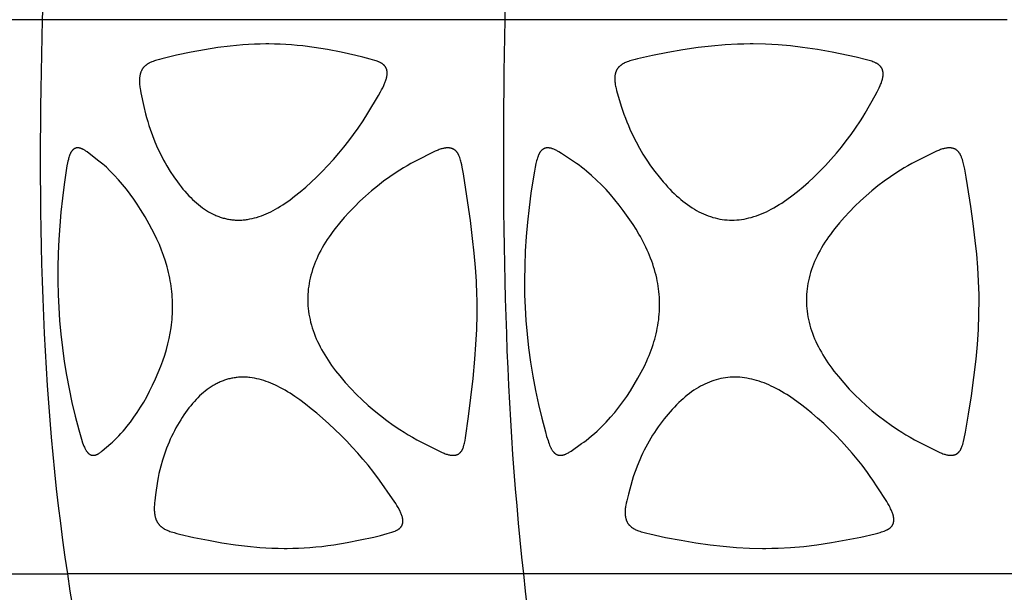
# Model space of a CAD drawing. Header units: millimetres. Extents: x 1250 to 1725, y 0 to 1655.
# Tile 145 of 256: x 1352 to 1427, y 1191 to 1235. Entities that reach past the tile are written whole.
import ezdxf

# ---------------------------------------------------------------- set-up
doc = ezdxf.new("R2010")
doc.units = ezdxf.units.MM
doc.header["$MEASUREMENT"] = 0
doc.layers.add('Crea2D$visibili$tangenti', color=7, linetype='Continuous', true_color=0x000000)

msp = doc.modelspace()

# ---------------------------------------------------------------- linework, layer by layer
at = {"layer": 'Crea2D$visibili$tangenti'}
for p, q in [((1354.032, 1234.666), (1322.937, 1234.666)), ((1389.185, 1234.666), (1354.032, 1234.666)), ((1427.329, 1234.666), (1389.185, 1234.666)), ((1325.304, 1192.518), (1355.952, 1192.518)), ((1390.6, 1192.518), (1355.952, 1192.518)), ((1428.195, 1192.518), (1390.6, 1192.518))]:
    msp.add_line(p, q, dxfattribs=at)
for points in [[(1368.923, 1219.42), (1369.01, 1219.421), (1369.097, 1219.425), (1369.185, 1219.43), (1369.272, 1219.436), (1369.358, 1219.444), (1369.445, 1219.454), (1369.532, 1219.466), (1369.618, 1219.478), (1369.79, 1219.509), (1369.961, 1219.544), (1370.13, 1219.586), (1370.299, 1219.633), (1370.485, 1219.691), (1370.669, 1219.755), (1370.851, 1219.825), (1371.03, 1219.9), (1371.208, 1219.98), (1371.384, 1220.065), (1371.557, 1220.154), (1371.729, 1220.247), (1371.92, 1220.357), (1372.109, 1220.472), (1372.295, 1220.59), (1372.478, 1220.713), (1372.66, 1220.838), (1372.838, 1220.968), (1373.19, 1221.235), (1373.618, 1221.582), (1374.036, 1221.942), (1374.444, 1222.313), (1374.843, 1222.693), (1375.285, 1223.132), (1375.717, 1223.58), (1376.138, 1224.039), (1376.547, 1224.508), (1376.932, 1224.971), (1377.305, 1225.444), (1377.667, 1225.925), (1378.017, 1226.414), (1378.399, 1226.977), (1378.764, 1227.551), (1379.56, 1228.907), (1379.716, 1229.179), (1379.8, 1229.334), (1379.88, 1229.49), (1379.956, 1229.648), (1379.992, 1229.729), (1380.027, 1229.809), (1380.053, 1229.873), (1380.077, 1229.937), (1380.101, 1230.002), (1380.123, 1230.067), (1380.143, 1230.132), (1380.161, 1230.198), (1380.178, 1230.265), (1380.185, 1230.298), (1380.192, 1230.332), (1380.201, 1230.392), (1380.21, 1230.453), (1380.213, 1230.484), (1380.215, 1230.515), (1380.217, 1230.546), (1380.219, 1230.576), (1380.219, 1230.607), (1380.219, 1230.638), (1380.218, 1230.669), (1380.216, 1230.7), (1380.213, 1230.73), (1380.211, 1230.745), (1380.208, 1230.761), (1380.206, 1230.776), (1380.203, 1230.791), (1380.2, 1230.806), (1380.197, 1230.821), (1380.191, 1230.846), (1380.183, 1230.871), (1380.175, 1230.895), (1380.167, 1230.92), (1380.157, 1230.944), (1380.147, 1230.968), (1380.136, 1230.991), (1380.124, 1231.014), (1380.111, 1231.037), (1380.098, 1231.059), (1380.084, 1231.081), (1380.069, 1231.103), (1380.054, 1231.123), (1380.038, 1231.144), (1380.021, 1231.163), (1380.004, 1231.183), (1379.995, 1231.193), (1379.985, 1231.203), (1379.965, 1231.222), (1379.944, 1231.24), (1379.923, 1231.258), (1379.901, 1231.276), (1379.879, 1231.292), (1379.856, 1231.308), (1379.833, 1231.324), (1379.81, 1231.339), (1379.786, 1231.353), (1379.761, 1231.367), (1379.737, 1231.381), (1379.687, 1231.407), (1379.636, 1231.432), (1379.594, 1231.451), (1379.551, 1231.47), (1379.465, 1231.504), (1379.378, 1231.537), (1379.29, 1231.566), (1379.113, 1231.621), (1378.934, 1231.671), (1378.383, 1231.815), (1377.828, 1231.948), (1376.713, 1232.191), (1375.693, 1232.39), (1374.667, 1232.559), (1373.811, 1232.67), (1373.382, 1232.714), (1372.951, 1232.751), (1372.521, 1232.78), (1372.09, 1232.802), (1371.658, 1232.815), (1371.227, 1232.821), (1371.118, 1232.821), (1371.01, 1232.821), (1370.569, 1232.816), (1370.129, 1232.802), (1369.689, 1232.78), (1369.25, 1232.75), (1368.298, 1232.662), (1367.35, 1232.541), (1366.336, 1232.379), (1365.327, 1232.191), (1364.215, 1231.959), (1363.11, 1231.695), (1362.915, 1231.643), (1362.722, 1231.588), (1362.626, 1231.558), (1362.53, 1231.527), (1362.436, 1231.493), (1362.342, 1231.456), (1362.279, 1231.43), (1362.218, 1231.402), (1362.157, 1231.373), (1362.127, 1231.357), (1362.097, 1231.342), (1362.068, 1231.325), (1362.039, 1231.308), (1362.01, 1231.291), (1361.982, 1231.272), (1361.954, 1231.253), (1361.927, 1231.234), (1361.9, 1231.214), (1361.874, 1231.193), (1361.851, 1231.174), (1361.828, 1231.154), (1361.806, 1231.133), (1361.785, 1231.112), (1361.763, 1231.091), (1361.743, 1231.069), (1361.723, 1231.046), (1361.703, 1231.023), (1361.684, 1231), (1361.666, 1230.976), (1361.648, 1230.951), (1361.631, 1230.926), (1361.615, 1230.901), (1361.599, 1230.875), (1361.584, 1230.849), (1361.57, 1230.823), (1361.555, 1230.794), (1361.541, 1230.765), (1361.528, 1230.736), (1361.515, 1230.706), (1361.504, 1230.676), (1361.493, 1230.646), (1361.483, 1230.615), (1361.473, 1230.584), (1361.464, 1230.553), (1361.456, 1230.522), (1361.448, 1230.491), (1361.441, 1230.459), (1361.435, 1230.427), (1361.429, 1230.396), (1361.418, 1230.332), (1361.411, 1230.265), (1361.405, 1230.198), (1361.4, 1230.131), (1361.398, 1230.064), (1361.397, 1229.996), (1361.398, 1229.929), (1361.401, 1229.862), (1361.405, 1229.794), (1361.412, 1229.706), (1361.421, 1229.619), (1361.432, 1229.531), (1361.445, 1229.444), (1361.474, 1229.27), (1361.507, 1229.096), (1361.733, 1228.056), (1361.86, 1227.517), (1361.939, 1227.218), (1362.024, 1226.922), (1362.116, 1226.628), (1362.213, 1226.335), (1362.388, 1225.851), (1362.577, 1225.371), (1362.781, 1224.899), (1362.89, 1224.665), (1363.002, 1224.434), (1363.116, 1224.21), (1363.234, 1223.988), (1363.355, 1223.769), (1363.481, 1223.551), (1363.743, 1223.123), (1364.02, 1222.703), (1364.284, 1222.33), (1364.421, 1222.146), (1364.561, 1221.966), (1364.705, 1221.788), (1364.853, 1221.613), (1365.004, 1221.442), (1365.16, 1221.274), (1365.297, 1221.132), (1365.437, 1220.994), (1365.581, 1220.859), (1365.728, 1220.728), (1365.879, 1220.601), (1366.033, 1220.479), (1366.191, 1220.361), (1366.352, 1220.249), (1366.5, 1220.153), (1366.65, 1220.063), (1366.803, 1219.977), (1366.959, 1219.896), (1367.038, 1219.858), (1367.118, 1219.821), (1367.198, 1219.786), (1367.279, 1219.752), (1367.36, 1219.719), (1367.442, 1219.689), (1367.525, 1219.659), (1367.608, 1219.632), (1367.688, 1219.607), (1367.768, 1219.584), (1367.849, 1219.562), (1367.93, 1219.542), (1368.011, 1219.523), (1368.093, 1219.506), (1368.175, 1219.49), (1368.258, 1219.476), (1368.34, 1219.464), (1368.423, 1219.453), (1368.506, 1219.443), (1368.589, 1219.435), (1368.673, 1219.429), (1368.756, 1219.424), (1368.839, 1219.421)], [(1406.409, 1219.42), (1406.503, 1219.421), (1406.596, 1219.425), (1406.784, 1219.436), (1406.97, 1219.454), (1407.156, 1219.478), (1407.342, 1219.508), (1407.526, 1219.544), (1407.709, 1219.585), (1407.89, 1219.633), (1408.087, 1219.69), (1408.282, 1219.754), (1408.474, 1219.823), (1408.665, 1219.898), (1408.854, 1219.978), (1409.04, 1220.064), (1409.225, 1220.153), (1409.407, 1220.247), (1409.612, 1220.36), (1409.815, 1220.477), (1410.014, 1220.599), (1410.211, 1220.725), (1410.406, 1220.855), (1410.597, 1220.989), (1410.974, 1221.266), (1411.404, 1221.605), (1411.822, 1221.957), (1412.231, 1222.32), (1412.631, 1222.693), (1413.079, 1223.13), (1413.516, 1223.578), (1413.941, 1224.037), (1414.353, 1224.508), (1414.737, 1224.97), (1415.107, 1225.442), (1415.465, 1225.924), (1415.811, 1226.414), (1416.185, 1226.976), (1416.365, 1227.262), (1416.54, 1227.551), (1417.306, 1228.907), (1417.455, 1229.179), (1417.535, 1229.334), (1417.611, 1229.49), (1417.683, 1229.648), (1417.716, 1229.728), (1417.748, 1229.809), (1417.772, 1229.873), (1417.794, 1229.937), (1417.815, 1230.002), (1417.834, 1230.067), (1417.852, 1230.132), (1417.867, 1230.198), (1417.874, 1230.232), (1417.88, 1230.265), (1417.886, 1230.298), (1417.891, 1230.332), (1417.898, 1230.393), (1417.901, 1230.423), (1417.903, 1230.454), (1417.904, 1230.485), (1417.905, 1230.516), (1417.905, 1230.547), (1417.905, 1230.578), (1417.903, 1230.609), (1417.901, 1230.64), (1417.898, 1230.671), (1417.893, 1230.701), (1417.888, 1230.732), (1417.885, 1230.747), (1417.882, 1230.762), (1417.878, 1230.777), (1417.874, 1230.792), (1417.87, 1230.807), (1417.866, 1230.821), (1417.862, 1230.834), (1417.857, 1230.847), (1417.848, 1230.872), (1417.838, 1230.897), (1417.827, 1230.922), (1417.815, 1230.946), (1417.802, 1230.97), (1417.789, 1230.993), (1417.774, 1231.017), (1417.759, 1231.039), (1417.744, 1231.061), (1417.727, 1231.083), (1417.71, 1231.104), (1417.693, 1231.124), (1417.675, 1231.144), (1417.656, 1231.164), (1417.637, 1231.183), (1417.614, 1231.203), (1417.592, 1231.222), (1417.568, 1231.241), (1417.544, 1231.259), (1417.52, 1231.276), (1417.495, 1231.293), (1417.47, 1231.309), (1417.444, 1231.325), (1417.418, 1231.34), (1417.391, 1231.354), (1417.364, 1231.368), (1417.337, 1231.382), (1417.282, 1231.407), (1417.227, 1231.432), (1417.133, 1231.47), (1417.039, 1231.504), (1416.943, 1231.537), (1416.847, 1231.566), (1416.653, 1231.621), (1415.855, 1231.815), (1415.249, 1231.949), (1414.031, 1232.191), (1412.913, 1232.39), (1411.79, 1232.559), (1410.856, 1232.67), (1409.919, 1232.751), (1408.98, 1232.802), (1408.039, 1232.821), (1407.922, 1232.821), (1407.804, 1232.821), (1407.327, 1232.816), (1406.851, 1232.802), (1405.899, 1232.75), (1404.874, 1232.661), (1403.852, 1232.541), (1402.694, 1232.368), (1401.541, 1232.166), (1400.394, 1231.941), (1399.254, 1231.687), (1399.053, 1231.637), (1398.853, 1231.584), (1398.754, 1231.555), (1398.656, 1231.524), (1398.558, 1231.491), (1398.46, 1231.456), (1398.394, 1231.43), (1398.329, 1231.403), (1398.265, 1231.374), (1398.233, 1231.359), (1398.201, 1231.343), (1398.17, 1231.326), (1398.139, 1231.309), (1398.109, 1231.292), (1398.079, 1231.273), (1398.049, 1231.254), (1398.02, 1231.235), (1397.992, 1231.214), (1397.964, 1231.193), (1397.94, 1231.174), (1397.917, 1231.154), (1397.894, 1231.134), (1397.872, 1231.113), (1397.851, 1231.092), (1397.829, 1231.07), (1397.809, 1231.047), (1397.789, 1231.024), (1397.77, 1231.001), (1397.751, 1230.977), (1397.733, 1230.952), (1397.716, 1230.927), (1397.699, 1230.902), (1397.683, 1230.876), (1397.668, 1230.85), (1397.654, 1230.823), (1397.64, 1230.794), (1397.626, 1230.765), (1397.614, 1230.736), (1397.602, 1230.706), (1397.591, 1230.676), (1397.581, 1230.646), (1397.572, 1230.615), (1397.564, 1230.584), (1397.556, 1230.553), (1397.549, 1230.522), (1397.543, 1230.49), (1397.537, 1230.459), (1397.532, 1230.427), (1397.528, 1230.395), (1397.524, 1230.364), (1397.521, 1230.332), (1397.517, 1230.265), (1397.515, 1230.198), (1397.515, 1230.13), (1397.517, 1230.063), (1397.521, 1229.995), (1397.526, 1229.928), (1397.534, 1229.861), (1397.542, 1229.794), (1397.557, 1229.705), (1397.573, 1229.617), (1397.591, 1229.53), (1397.611, 1229.442), (1397.656, 1229.269), (1397.704, 1229.096), (1398.038, 1228.011), (1398.216, 1227.472), (1398.32, 1227.184), (1398.43, 1226.899), (1398.547, 1226.616), (1398.668, 1226.335), (1398.893, 1225.849), (1399.133, 1225.369), (1399.388, 1224.898), (1399.659, 1224.436), (1399.943, 1223.989), (1400.242, 1223.551), (1400.555, 1223.124), (1400.883, 1222.706), (1401.197, 1222.33), (1401.358, 1222.146), (1401.523, 1221.965), (1401.69, 1221.787), (1401.862, 1221.612), (1402.037, 1221.441), (1402.215, 1221.274), (1402.374, 1221.132), (1402.535, 1220.994), (1402.699, 1220.859), (1402.866, 1220.728), (1403.037, 1220.601), (1403.211, 1220.479), (1403.388, 1220.362), (1403.569, 1220.251), (1403.735, 1220.155), (1403.903, 1220.064), (1404.074, 1219.978), (1404.248, 1219.898), (1404.423, 1219.823), (1404.602, 1219.753), (1404.782, 1219.69), (1404.873, 1219.661), (1404.965, 1219.633), (1405.141, 1219.585), (1405.319, 1219.543), (1405.499, 1219.507), (1405.68, 1219.477), (1405.861, 1219.453), (1406.043, 1219.436), (1406.226, 1219.425), (1406.317, 1219.421)], [(1363.907, 1213.363), (1363.895, 1213.57), (1363.88, 1213.778), (1363.86, 1213.985), (1363.837, 1214.191), (1363.809, 1214.398), (1363.778, 1214.604), (1363.744, 1214.809), (1363.705, 1215.013), (1363.66, 1215.231), (1363.61, 1215.447), (1363.556, 1215.663), (1363.499, 1215.878), (1363.372, 1216.304), (1363.231, 1216.726), (1363.077, 1217.144), (1362.91, 1217.557), (1362.73, 1217.965), (1362.537, 1218.367), (1362.344, 1218.738), (1362.144, 1219.105), (1361.82, 1219.676), (1361.482, 1220.239), (1361.228, 1220.634), (1360.964, 1221.023), (1360.69, 1221.404), (1360.406, 1221.778), (1360.11, 1222.143), (1359.804, 1222.499), (1359.486, 1222.845), (1359.157, 1223.18), (1358.886, 1223.439), (1358.746, 1223.565), (1358.604, 1223.688), (1358.319, 1223.919), (1357.573, 1224.499), (1357.42, 1224.613), (1357.328, 1224.677), (1357.282, 1224.708), (1357.234, 1224.737), (1357.186, 1224.765), (1357.138, 1224.792), (1357.113, 1224.805), (1357.088, 1224.817), (1357.063, 1224.829), (1357.037, 1224.84), (1357, 1224.856), (1356.981, 1224.863), (1356.962, 1224.87), (1356.943, 1224.877), (1356.924, 1224.883), (1356.905, 1224.889), (1356.885, 1224.894), (1356.866, 1224.899), (1356.846, 1224.903), (1356.826, 1224.907), (1356.806, 1224.91), (1356.786, 1224.913), (1356.766, 1224.915), (1356.746, 1224.917), (1356.726, 1224.918), (1356.713, 1224.919), (1356.7, 1224.919), (1356.688, 1224.919), (1356.675, 1224.919), (1356.662, 1224.918), (1356.65, 1224.917), (1356.637, 1224.915), (1356.624, 1224.914), (1356.612, 1224.911), (1356.6, 1224.909), (1356.587, 1224.906), (1356.575, 1224.902), (1356.563, 1224.899), (1356.551, 1224.895), (1356.539, 1224.891), (1356.527, 1224.886), (1356.516, 1224.881), (1356.504, 1224.876), (1356.492, 1224.871), (1356.481, 1224.865), (1356.47, 1224.859), (1356.459, 1224.853), (1356.448, 1224.846), (1356.437, 1224.84), (1356.426, 1224.833), (1356.416, 1224.826), (1356.405, 1224.818), (1356.395, 1224.811), (1356.385, 1224.803), (1356.375, 1224.795), (1356.365, 1224.787), (1356.356, 1224.779), (1356.344, 1224.768), (1356.333, 1224.757), (1356.322, 1224.746), (1356.311, 1224.735), (1356.301, 1224.724), (1356.29, 1224.712), (1356.28, 1224.7), (1356.271, 1224.688), (1356.261, 1224.676), (1356.252, 1224.663), (1356.243, 1224.651), (1356.234, 1224.638), (1356.217, 1224.612), (1356.201, 1224.585), (1356.185, 1224.558), (1356.17, 1224.53), (1356.156, 1224.502), (1356.143, 1224.474), (1356.13, 1224.445), (1356.118, 1224.416), (1356.095, 1224.357), (1356.08, 1224.316), (1356.066, 1224.276), (1356.039, 1224.194), (1356.016, 1224.112), (1355.994, 1224.029), (1355.964, 1223.909), (1355.937, 1223.789), (1355.888, 1223.546), (1355.824, 1223.192), (1355.767, 1222.838), (1355.667, 1222.128), (1355.538, 1221.085), (1355.428, 1220.04), (1355.339, 1218.993), (1355.27, 1217.945), (1355.222, 1216.895), (1355.198, 1215.845), (1355.196, 1214.795), (1355.219, 1213.744), (1355.263, 1212.773), (1355.329, 1211.803), (1355.424, 1210.755), (1355.544, 1209.71), (1355.689, 1208.666), (1355.858, 1207.625), (1356.05, 1206.589), (1356.266, 1205.557), (1356.511, 1204.51), (1356.781, 1203.47), (1356.881, 1203.119), (1356.986, 1202.769), (1357.076, 1202.499), (1357.125, 1202.366), (1357.177, 1202.234), (1357.213, 1202.152), (1357.251, 1202.072), (1357.271, 1202.032), (1357.292, 1201.993), (1357.314, 1201.954), (1357.337, 1201.916), (1357.356, 1201.886), (1357.376, 1201.856), (1357.396, 1201.828), (1357.418, 1201.8), (1357.429, 1201.786), (1357.44, 1201.772), (1357.452, 1201.759), (1357.463, 1201.746), (1357.475, 1201.733), (1357.488, 1201.72), (1357.5, 1201.708), (1357.513, 1201.696), (1357.524, 1201.686), (1357.534, 1201.677), (1357.545, 1201.668), (1357.556, 1201.66), (1357.567, 1201.651), (1357.579, 1201.643), (1357.59, 1201.635), (1357.602, 1201.627), (1357.614, 1201.619), (1357.626, 1201.612), (1357.638, 1201.605), (1357.65, 1201.598), (1357.663, 1201.592), (1357.675, 1201.586), (1357.688, 1201.58), (1357.701, 1201.575), (1357.714, 1201.569), (1357.727, 1201.565), (1357.74, 1201.56), (1357.753, 1201.556), (1357.766, 1201.553), (1357.78, 1201.549), (1357.794, 1201.546), (1357.807, 1201.544), (1357.821, 1201.542), (1357.835, 1201.54), (1357.849, 1201.539), (1357.863, 1201.538), (1357.877, 1201.538), (1357.891, 1201.538), (1357.905, 1201.539), (1357.92, 1201.54), (1357.929, 1201.54), (1357.939, 1201.541), (1357.957, 1201.543), (1357.976, 1201.546), (1357.995, 1201.549), (1358.013, 1201.553), (1358.031, 1201.557), (1358.05, 1201.562), (1358.068, 1201.568), (1358.086, 1201.574), (1358.103, 1201.58), (1358.121, 1201.587), (1358.139, 1201.594), (1358.156, 1201.601), (1358.173, 1201.609), (1358.207, 1201.625), (1358.231, 1201.638), (1358.255, 1201.651), (1358.278, 1201.664), (1358.301, 1201.678), (1358.347, 1201.707), (1358.391, 1201.737), (1358.435, 1201.768), (1358.478, 1201.801), (1358.562, 1201.868), (1359.214, 1202.426), (1359.351, 1202.549), (1359.486, 1202.674), (1359.66, 1202.844), (1359.83, 1203.018), (1359.995, 1203.195), (1360.157, 1203.377), (1360.302, 1203.546), (1360.443, 1203.718), (1360.717, 1204.069), (1360.979, 1204.43), (1361.23, 1204.798), (1361.481, 1205.19), (1361.72, 1205.589), (1361.948, 1205.995), (1362.164, 1206.406), (1362.395, 1206.88), (1362.615, 1207.36), (1362.824, 1207.837), (1363.02, 1208.32), (1363.175, 1208.735), (1363.316, 1209.154), (1363.444, 1209.578), (1363.559, 1210.005), (1363.654, 1210.415), (1363.735, 1210.828), (1363.802, 1211.244), (1363.831, 1211.452), (1363.855, 1211.661), (1363.876, 1211.871), (1363.892, 1212.08), (1363.905, 1212.29), (1363.914, 1212.5), (1363.919, 1212.711), (1363.92, 1212.921), (1363.916, 1213.131), (1363.908, 1213.342)], [(1387.047, 1213.384), (1387.039, 1213.744), (1386.997, 1214.78), (1386.929, 1215.814), (1386.833, 1216.92), (1386.716, 1218.024), (1386.545, 1219.384), (1386.353, 1220.741), (1386.013, 1222.935), (1385.92, 1223.444), (1385.882, 1223.629), (1385.84, 1223.812), (1385.816, 1223.904), (1385.791, 1223.994), (1385.763, 1224.085), (1385.734, 1224.174), (1385.714, 1224.229), (1385.694, 1224.282), (1385.672, 1224.335), (1385.66, 1224.361), (1385.648, 1224.387), (1385.636, 1224.413), (1385.623, 1224.438), (1385.609, 1224.463), (1385.595, 1224.488), (1385.58, 1224.512), (1385.564, 1224.536), (1385.548, 1224.559), (1385.531, 1224.582), (1385.515, 1224.603), (1385.498, 1224.623), (1385.481, 1224.642), (1385.463, 1224.661), (1385.445, 1224.68), (1385.426, 1224.698), (1385.406, 1224.715), (1385.386, 1224.732), (1385.366, 1224.748), (1385.345, 1224.764), (1385.323, 1224.779), (1385.301, 1224.793), (1385.279, 1224.807), (1385.256, 1224.819), (1385.233, 1224.831), (1385.21, 1224.842), (1385.186, 1224.853), (1385.162, 1224.862), (1385.137, 1224.871), (1385.113, 1224.879), (1385.088, 1224.886), (1385.062, 1224.892), (1385.037, 1224.898), (1385.011, 1224.903), (1384.986, 1224.907), (1384.96, 1224.911), (1384.934, 1224.913), (1384.908, 1224.916), (1384.882, 1224.917), (1384.856, 1224.918), (1384.83, 1224.918), (1384.804, 1224.918), (1384.774, 1224.917), (1384.743, 1224.915), (1384.713, 1224.913), (1384.682, 1224.91), (1384.652, 1224.906), (1384.622, 1224.902), (1384.592, 1224.897), (1384.562, 1224.892), (1384.502, 1224.88), (1384.443, 1224.866), (1384.384, 1224.85), (1384.326, 1224.833), (1384.249, 1224.809), (1384.172, 1224.783), (1384.096, 1224.754), (1384.021, 1224.725), (1383.947, 1224.693), (1383.873, 1224.661), (1383.727, 1224.592), (1382.478, 1223.96), (1382.02, 1223.718), (1381.737, 1223.559), (1381.457, 1223.394), (1381.18, 1223.224), (1380.906, 1223.048), (1380.419, 1222.719), (1379.943, 1222.375), (1379.478, 1222.016), (1379.024, 1221.644), (1378.582, 1221.257), (1378.152, 1220.858), (1377.733, 1220.446), (1377.327, 1220.022), (1376.961, 1219.617), (1376.607, 1219.202), (1376.267, 1218.775), (1376.103, 1218.557), (1375.943, 1218.337), (1375.805, 1218.14), (1375.671, 1217.94), (1375.541, 1217.738), (1375.415, 1217.534), (1375.294, 1217.326), (1375.177, 1217.116), (1375.066, 1216.904), (1374.96, 1216.688), (1374.868, 1216.486), (1374.78, 1216.282), (1374.698, 1216.076), (1374.622, 1215.867), (1374.551, 1215.657), (1374.485, 1215.445), (1374.426, 1215.231), (1374.373, 1215.016), (1374.328, 1214.812), (1374.289, 1214.607), (1374.256, 1214.402), (1374.229, 1214.195), (1374.209, 1213.988), (1374.194, 1213.78), (1374.187, 1213.571), (1374.186, 1213.362), (1374.186, 1213.342), (1374.191, 1213.129), (1374.203, 1212.916), (1374.222, 1212.704), (1374.246, 1212.492), (1374.278, 1212.282), (1374.315, 1212.072), (1374.358, 1211.863), (1374.407, 1211.656), (1374.465, 1211.443), (1374.528, 1211.233), (1374.596, 1211.023), (1374.671, 1210.816), (1374.75, 1210.611), (1374.835, 1210.407), (1374.924, 1210.206), (1375.018, 1210.007), (1375.125, 1209.793), (1375.237, 1209.583), (1375.354, 1209.374), (1375.476, 1209.168), (1375.601, 1208.965), (1375.731, 1208.765), (1375.865, 1208.567), (1376.003, 1208.372), (1376.153, 1208.168), (1376.307, 1207.966), (1376.624, 1207.571), (1377.035, 1207.085), (1377.462, 1206.612), (1377.885, 1206.174), (1378.322, 1205.75), (1378.772, 1205.339), (1379.234, 1204.942), (1379.708, 1204.559), (1380.194, 1204.19), (1380.689, 1203.836), (1381.194, 1203.495), (1381.507, 1203.293), (1381.824, 1203.098), (1382.144, 1202.908), (1382.468, 1202.725), (1383.033, 1202.427), (1384.236, 1201.829), (1384.394, 1201.757), (1384.473, 1201.724), (1384.554, 1201.692), (1384.635, 1201.662), (1384.716, 1201.634), (1384.773, 1201.616), (1384.831, 1201.6), (1384.889, 1201.585), (1384.947, 1201.571), (1385.005, 1201.56), (1385.035, 1201.555), (1385.064, 1201.551), (1385.094, 1201.547), (1385.124, 1201.544), (1385.153, 1201.542), (1385.183, 1201.54), (1385.208, 1201.539), (1385.233, 1201.539), (1385.258, 1201.539), (1385.283, 1201.54), (1385.308, 1201.542), (1385.333, 1201.544), (1385.358, 1201.547), (1385.383, 1201.55), (1385.408, 1201.555), (1385.433, 1201.56), (1385.457, 1201.566), (1385.481, 1201.573), (1385.493, 1201.576), (1385.505, 1201.58), (1385.517, 1201.584), (1385.529, 1201.589), (1385.541, 1201.593), (1385.552, 1201.598), (1385.564, 1201.603), (1385.575, 1201.608), (1385.586, 1201.613), (1385.597, 1201.619), (1385.608, 1201.625), (1385.618, 1201.631), (1385.629, 1201.637), (1385.639, 1201.643), (1385.65, 1201.65), (1385.66, 1201.656), (1385.67, 1201.663), (1385.68, 1201.67), (1385.7, 1201.685), (1385.719, 1201.701), (1385.737, 1201.717), (1385.755, 1201.733), (1385.773, 1201.751), (1385.79, 1201.769), (1385.806, 1201.787), (1385.822, 1201.806), (1385.838, 1201.825), (1385.853, 1201.845), (1385.867, 1201.865), (1385.883, 1201.888), (1385.897, 1201.912), (1385.912, 1201.936), (1385.925, 1201.961), (1385.938, 1201.986), (1385.951, 1202.011), (1385.963, 1202.037), (1385.974, 1202.063), (1385.985, 1202.089), (1385.995, 1202.116), (1386.014, 1202.169), (1386.032, 1202.223), (1386.048, 1202.277), (1386.075, 1202.374), (1386.098, 1202.472), (1386.119, 1202.569), (1386.138, 1202.667), (1386.172, 1202.865), (1386.405, 1204.503), (1386.588, 1205.945), (1386.748, 1207.391), (1386.881, 1208.839), (1386.963, 1209.973), (1387.022, 1211.109), (1387.052, 1212.246)], [(1400.916, 1213.363), (1400.906, 1213.57), (1400.89, 1213.778), (1400.87, 1213.986), (1400.845, 1214.193), (1400.816, 1214.399), (1400.782, 1214.605), (1400.743, 1214.81), (1400.701, 1215.014), (1400.649, 1215.233), (1400.593, 1215.45), (1400.532, 1215.666), (1400.466, 1215.881), (1400.396, 1216.095), (1400.321, 1216.307), (1400.242, 1216.518), (1400.16, 1216.727), (1400.072, 1216.938), (1399.98, 1217.148), (1399.884, 1217.356), (1399.784, 1217.562), (1399.681, 1217.766), (1399.574, 1217.968), (1399.464, 1218.169), (1399.35, 1218.367), (1399.129, 1218.729), (1398.901, 1219.086), (1398.538, 1219.629), (1398.16, 1220.163), (1397.851, 1220.572), (1397.53, 1220.972), (1397.198, 1221.363), (1396.855, 1221.743), (1396.5, 1222.113), (1396.133, 1222.472), (1395.756, 1222.818), (1395.367, 1223.152), (1395.18, 1223.305), (1394.991, 1223.454), (1394.799, 1223.598), (1394.603, 1223.738), (1393.467, 1224.486), (1393.267, 1224.613), (1393.158, 1224.677), (1393.102, 1224.708), (1393.046, 1224.737), (1392.989, 1224.765), (1392.931, 1224.792), (1392.873, 1224.816), (1392.814, 1224.839), (1392.769, 1224.855), (1392.724, 1224.87), (1392.679, 1224.883), (1392.656, 1224.888), (1392.633, 1224.894), (1392.61, 1224.899), (1392.586, 1224.903), (1392.563, 1224.907), (1392.54, 1224.91), (1392.516, 1224.913), (1392.493, 1224.916), (1392.469, 1224.917), (1392.445, 1224.918), (1392.432, 1224.919), (1392.419, 1224.919), (1392.405, 1224.919), (1392.392, 1224.919), (1392.378, 1224.918), (1392.365, 1224.917), (1392.352, 1224.916), (1392.338, 1224.914), (1392.325, 1224.913), (1392.312, 1224.911), (1392.298, 1224.908), (1392.285, 1224.906), (1392.272, 1224.903), (1392.259, 1224.899), (1392.246, 1224.896), (1392.233, 1224.892), (1392.22, 1224.888), (1392.207, 1224.884), (1392.195, 1224.879), (1392.182, 1224.875), (1392.17, 1224.87), (1392.157, 1224.864), (1392.145, 1224.859), (1392.133, 1224.853), (1392.121, 1224.847), (1392.109, 1224.841), (1392.097, 1224.834), (1392.085, 1224.828), (1392.074, 1224.821), (1392.063, 1224.814), (1392.051, 1224.806), (1392.04, 1224.799), (1392.028, 1224.79), (1392.016, 1224.781), (1392.004, 1224.772), (1391.993, 1224.762), (1391.981, 1224.752), (1391.97, 1224.742), (1391.959, 1224.732), (1391.949, 1224.722), (1391.938, 1224.711), (1391.928, 1224.7), (1391.917, 1224.689), (1391.907, 1224.678), (1391.888, 1224.655), (1391.869, 1224.631), (1391.851, 1224.607), (1391.834, 1224.582), (1391.817, 1224.557), (1391.802, 1224.531), (1391.786, 1224.504), (1391.772, 1224.478), (1391.758, 1224.451), (1391.744, 1224.424), (1391.729, 1224.39), (1391.715, 1224.357), (1391.701, 1224.324), (1391.688, 1224.29), (1391.663, 1224.222), (1391.64, 1224.153), (1391.608, 1224.047), (1391.578, 1223.941), (1391.524, 1223.726), (1391.461, 1223.438), (1391.406, 1223.148), (1391.309, 1222.566), (1391.147, 1221.471), (1391.006, 1220.373), (1390.886, 1219.272), (1390.79, 1218.169), (1390.718, 1217.064), (1390.673, 1215.958), (1390.655, 1214.852), (1390.666, 1213.744), (1390.702, 1212.773), (1390.762, 1211.803), (1390.854, 1210.755), (1390.971, 1209.71), (1391.121, 1208.625), (1391.298, 1207.545), (1391.5, 1206.47), (1391.727, 1205.399), (1391.973, 1204.353), (1392.245, 1203.314), (1392.34, 1202.982), (1392.442, 1202.653), (1392.481, 1202.538), (1392.522, 1202.423), (1392.567, 1202.309), (1392.59, 1202.253), (1392.615, 1202.197), (1392.653, 1202.116), (1392.673, 1202.076), (1392.694, 1202.036), (1392.716, 1201.997), (1392.74, 1201.958), (1392.764, 1201.92), (1392.789, 1201.883), (1392.809, 1201.856), (1392.829, 1201.83), (1392.85, 1201.805), (1392.871, 1201.78), (1392.883, 1201.768), (1392.894, 1201.756), (1392.905, 1201.744), (1392.917, 1201.733), (1392.929, 1201.722), (1392.942, 1201.711), (1392.954, 1201.7), (1392.967, 1201.69), (1392.979, 1201.68), (1392.991, 1201.671), (1393.004, 1201.662), (1393.016, 1201.653), (1393.029, 1201.644), (1393.042, 1201.636), (1393.056, 1201.628), (1393.069, 1201.621), (1393.083, 1201.613), (1393.096, 1201.606), (1393.11, 1201.6), (1393.124, 1201.593), (1393.138, 1201.587), (1393.153, 1201.581), (1393.167, 1201.576), (1393.182, 1201.571), (1393.196, 1201.566), (1393.211, 1201.562), (1393.226, 1201.558), (1393.241, 1201.554), (1393.256, 1201.551), (1393.271, 1201.548), (1393.286, 1201.545), (1393.301, 1201.543), (1393.317, 1201.541), (1393.332, 1201.54), (1393.348, 1201.539), (1393.363, 1201.538), (1393.378, 1201.538), (1393.394, 1201.538), (1393.41, 1201.539), (1393.425, 1201.54), (1393.447, 1201.541), (1393.469, 1201.543), (1393.491, 1201.546), (1393.513, 1201.549), (1393.535, 1201.553), (1393.556, 1201.557), (1393.578, 1201.562), (1393.599, 1201.567), (1393.62, 1201.573), (1393.642, 1201.579), (1393.663, 1201.586), (1393.684, 1201.593), (1393.725, 1201.608), (1393.766, 1201.625), (1393.795, 1201.637), (1393.823, 1201.65), (1393.879, 1201.677), (1393.934, 1201.705), (1393.988, 1201.735), (1394.041, 1201.767), (1394.094, 1201.799), (1394.198, 1201.867), (1394.998, 1202.425), (1395.167, 1202.548), (1395.333, 1202.673), (1395.547, 1202.842), (1395.757, 1203.016), (1395.963, 1203.194), (1396.165, 1203.377), (1396.344, 1203.545), (1396.519, 1203.715), (1396.86, 1204.066), (1397.19, 1204.428), (1397.508, 1204.8), (1397.827, 1205.197), (1398.133, 1205.604), (1398.426, 1206.02), (1398.706, 1206.445), (1398.997, 1206.919), (1399.274, 1207.401), (1399.525, 1207.857), (1399.762, 1208.321), (1399.949, 1208.721), (1400.038, 1208.923), (1400.123, 1209.127), (1400.205, 1209.332), (1400.283, 1209.539), (1400.356, 1209.747), (1400.426, 1209.957), (1400.49, 1210.162), (1400.55, 1210.369), (1400.606, 1210.576), (1400.658, 1210.785), (1400.705, 1210.994), (1400.749, 1211.205), (1400.787, 1211.416), (1400.821, 1211.628), (1400.851, 1211.841), (1400.875, 1212.054), (1400.895, 1212.268), (1400.91, 1212.482), (1400.92, 1212.697), (1400.924, 1212.912), (1400.923, 1213.127), (1400.917, 1213.342)], [(1425.197, 1213.384), (1425.192, 1213.744), (1425.16, 1214.78), (1425.1, 1215.814), (1425.017, 1216.847), (1424.912, 1217.878), (1424.754, 1219.165), (1424.573, 1220.449), (1424.321, 1222.06), (1424.217, 1222.68), (1424.102, 1223.299), (1424.058, 1223.507), (1424.011, 1223.714), (1423.984, 1223.817), (1423.956, 1223.919), (1423.925, 1224.021), (1423.892, 1224.122), (1423.872, 1224.179), (1423.851, 1224.235), (1423.828, 1224.291), (1423.817, 1224.318), (1423.804, 1224.346), (1423.791, 1224.373), (1423.778, 1224.399), (1423.764, 1224.426), (1423.749, 1224.452), (1423.734, 1224.477), (1423.718, 1224.502), (1423.701, 1224.527), (1423.684, 1224.551), (1423.667, 1224.574), (1423.65, 1224.595), (1423.632, 1224.616), (1423.613, 1224.637), (1423.594, 1224.657), (1423.574, 1224.677), (1423.554, 1224.696), (1423.533, 1224.714), (1423.511, 1224.732), (1423.489, 1224.749), (1423.467, 1224.765), (1423.444, 1224.781), (1423.42, 1224.795), (1423.396, 1224.809), (1423.372, 1224.822), (1423.359, 1224.829), (1423.347, 1224.835), (1423.334, 1224.84), (1423.321, 1224.846), (1423.295, 1224.856), (1423.269, 1224.866), (1423.243, 1224.875), (1423.216, 1224.882), (1423.189, 1224.889), (1423.162, 1224.896), (1423.134, 1224.901), (1423.107, 1224.906), (1423.079, 1224.91), (1423.051, 1224.913), (1423.024, 1224.915), (1422.996, 1224.917), (1422.968, 1224.918), (1422.94, 1224.918), (1422.912, 1224.918), (1422.881, 1224.917), (1422.85, 1224.915), (1422.819, 1224.913), (1422.788, 1224.91), (1422.757, 1224.906), (1422.726, 1224.902), (1422.696, 1224.897), (1422.665, 1224.892), (1422.604, 1224.88), (1422.543, 1224.866), (1422.483, 1224.85), (1422.423, 1224.833), (1422.345, 1224.809), (1422.267, 1224.783), (1422.19, 1224.755), (1422.114, 1224.725), (1422.038, 1224.694), (1421.963, 1224.661), (1421.814, 1224.592), (1420.544, 1223.96), (1420.079, 1223.718), (1419.792, 1223.559), (1419.507, 1223.394), (1419.226, 1223.224), (1418.948, 1223.048), (1418.46, 1222.723), (1417.982, 1222.384), (1417.515, 1222.029), (1417.059, 1221.661), (1416.614, 1221.28), (1416.181, 1220.886), (1415.759, 1220.479), (1415.348, 1220.06), (1414.966, 1219.646), (1414.596, 1219.222), (1414.24, 1218.786), (1414.068, 1218.563), (1413.9, 1218.337), (1413.759, 1218.14), (1413.622, 1217.941), (1413.488, 1217.739), (1413.359, 1217.535), (1413.234, 1217.327), (1413.114, 1217.117), (1412.999, 1216.904), (1412.89, 1216.689), (1412.794, 1216.487), (1412.704, 1216.283), (1412.619, 1216.077), (1412.539, 1215.868), (1412.465, 1215.658), (1412.397, 1215.446), (1412.334, 1215.232), (1412.278, 1215.016), (1412.231, 1214.813), (1412.189, 1214.608), (1412.154, 1214.402), (1412.124, 1214.196), (1412.101, 1213.989), (1412.084, 1213.78), (1412.074, 1213.572), (1412.071, 1213.362), (1412.071, 1213.342), (1412.074, 1213.129), (1412.084, 1212.916), (1412.101, 1212.704), (1412.124, 1212.493), (1412.153, 1212.282), (1412.189, 1212.072), (1412.23, 1211.864), (1412.278, 1211.656), (1412.334, 1211.444), (1412.395, 1211.233), (1412.463, 1211.024), (1412.535, 1210.816), (1412.614, 1210.611), (1412.697, 1210.408), (1412.786, 1210.206), (1412.878, 1210.007), (1412.984, 1209.794), (1413.095, 1209.583), (1413.211, 1209.374), (1413.331, 1209.169), (1413.455, 1208.966), (1413.584, 1208.765), (1413.717, 1208.567), (1413.854, 1208.372), (1414.011, 1208.157), (1414.172, 1207.946), (1414.504, 1207.53), (1414.913, 1207.045), (1415.337, 1206.574), (1415.753, 1206.141), (1416.183, 1205.722), (1416.626, 1205.317), (1417.08, 1204.925), (1417.547, 1204.547), (1418.024, 1204.182), (1418.511, 1203.832), (1419.008, 1203.495), (1419.321, 1203.293), (1419.637, 1203.097), (1419.957, 1202.908), (1420.281, 1202.725), (1420.846, 1202.427), (1422.052, 1201.828), (1422.21, 1201.757), (1422.29, 1201.724), (1422.37, 1201.692), (1422.452, 1201.662), (1422.534, 1201.634), (1422.592, 1201.616), (1422.65, 1201.6), (1422.709, 1201.584), (1422.768, 1201.571), (1422.828, 1201.56), (1422.858, 1201.555), (1422.888, 1201.551), (1422.918, 1201.547), (1422.948, 1201.544), (1422.978, 1201.542), (1423.008, 1201.54), (1423.036, 1201.539), (1423.064, 1201.539), (1423.092, 1201.539), (1423.121, 1201.54), (1423.149, 1201.542), (1423.177, 1201.545), (1423.205, 1201.549), (1423.234, 1201.554), (1423.261, 1201.559), (1423.289, 1201.566), (1423.317, 1201.573), (1423.33, 1201.577), (1423.344, 1201.582), (1423.357, 1201.586), (1423.37, 1201.591), (1423.384, 1201.596), (1423.397, 1201.601), (1423.41, 1201.607), (1423.422, 1201.612), (1423.435, 1201.618), (1423.448, 1201.625), (1423.459, 1201.631), (1423.471, 1201.637), (1423.483, 1201.644), (1423.494, 1201.651), (1423.505, 1201.658), (1423.516, 1201.665), (1423.527, 1201.673), (1423.538, 1201.68), (1423.549, 1201.688), (1423.559, 1201.696), (1423.58, 1201.713), (1423.6, 1201.73), (1423.62, 1201.748), (1423.639, 1201.767), (1423.658, 1201.786), (1423.675, 1201.806), (1423.693, 1201.826), (1423.71, 1201.847), (1423.726, 1201.869), (1423.742, 1201.89), (1423.757, 1201.912), (1423.774, 1201.938), (1423.79, 1201.965), (1423.805, 1201.992), (1423.82, 1202.02), (1423.834, 1202.048), (1423.847, 1202.076), (1423.86, 1202.104), (1423.872, 1202.133), (1423.895, 1202.191), (1423.916, 1202.25), (1423.936, 1202.309), (1423.954, 1202.369), (1423.987, 1202.483), (1424.017, 1202.597), (1424.069, 1202.827), (1424.158, 1203.29), (1424.398, 1204.671), (1424.615, 1206.057), (1424.805, 1207.446), (1424.964, 1208.839), (1425.067, 1209.972), (1425.143, 1211.108), (1425.187, 1212.245)], [(1369.254, 1207.486), (1369.17, 1207.484), (1369.086, 1207.481), (1369.002, 1207.477), (1368.918, 1207.47), (1368.834, 1207.462), (1368.751, 1207.453), (1368.667, 1207.442), (1368.584, 1207.429), (1368.501, 1207.415), (1368.419, 1207.4), (1368.336, 1207.382), (1368.254, 1207.363), (1368.173, 1207.343), (1368.092, 1207.321), (1368.011, 1207.297), (1367.931, 1207.272), (1367.849, 1207.244), (1367.768, 1207.215), (1367.688, 1207.185), (1367.608, 1207.152), (1367.529, 1207.119), (1367.45, 1207.083), (1367.373, 1207.047), (1367.295, 1207.009), (1367.219, 1206.969), (1367.143, 1206.928), (1366.994, 1206.843), (1366.848, 1206.752), (1366.704, 1206.656), (1366.627, 1206.601), (1366.55, 1206.545), (1366.4, 1206.429), (1366.254, 1206.308), (1366.111, 1206.183), (1365.972, 1206.053), (1365.837, 1205.92), (1365.705, 1205.783), (1365.576, 1205.643), (1365.433, 1205.479), (1365.293, 1205.31), (1365.157, 1205.139), (1365.025, 1204.964), (1364.897, 1204.787), (1364.773, 1204.607), (1364.652, 1204.425), (1364.535, 1204.24), (1364.409, 1204.036), (1364.288, 1203.829), (1364.171, 1203.62), (1364.057, 1203.409), (1363.948, 1203.196), (1363.843, 1202.98), (1363.742, 1202.763), (1363.645, 1202.544), (1363.552, 1202.32), (1363.463, 1202.094), (1363.378, 1201.867), (1363.298, 1201.638), (1363.222, 1201.407), (1363.15, 1201.175), (1363.018, 1200.708), (1362.946, 1200.428), (1362.881, 1200.146), (1362.822, 1199.863), (1362.77, 1199.578), (1362.618, 1198.545), (1362.56, 1198.071), (1362.545, 1197.923), (1362.533, 1197.775), (1362.525, 1197.627), (1362.523, 1197.553), (1362.522, 1197.479), (1362.523, 1197.405), (1362.526, 1197.331), (1362.53, 1197.258), (1362.537, 1197.184), (1362.546, 1197.111), (1362.557, 1197.037), (1362.57, 1196.964), (1362.578, 1196.928), (1362.586, 1196.892), (1362.594, 1196.859), (1362.603, 1196.827), (1362.612, 1196.795), (1362.622, 1196.763), (1362.632, 1196.731), (1362.643, 1196.7), (1362.655, 1196.669), (1362.667, 1196.638), (1362.68, 1196.607), (1362.694, 1196.576), (1362.709, 1196.546), (1362.724, 1196.516), (1362.739, 1196.487), (1362.756, 1196.458), (1362.773, 1196.43), (1362.791, 1196.401), (1362.809, 1196.375), (1362.827, 1196.349), (1362.846, 1196.324), (1362.865, 1196.299), (1362.885, 1196.274), (1362.906, 1196.25), (1362.927, 1196.227), (1362.949, 1196.204), (1362.972, 1196.181), (1362.994, 1196.159), (1363.018, 1196.138), (1363.042, 1196.117), (1363.066, 1196.096), (1363.091, 1196.076), (1363.116, 1196.057), (1363.141, 1196.038), (1363.169, 1196.019), (1363.197, 1196.001), (1363.225, 1195.983), (1363.253, 1195.965), (1363.282, 1195.949), (1363.312, 1195.932), (1363.371, 1195.901), (1363.432, 1195.872), (1363.493, 1195.845), (1363.555, 1195.819), (1363.618, 1195.794), (1363.718, 1195.757), (1363.82, 1195.723), (1363.922, 1195.69), (1364.025, 1195.66), (1364.232, 1195.603), (1364.44, 1195.551), (1365.536, 1195.299), (1366.639, 1195.077), (1367.666, 1194.893), (1368.697, 1194.734), (1369.617, 1194.621), (1370.541, 1194.535), (1371.003, 1194.504), (1371.466, 1194.482), (1371.93, 1194.467), (1372.393, 1194.461), (1372.502, 1194.461), (1372.61, 1194.461), (1373.044, 1194.466), (1373.478, 1194.479), (1373.911, 1194.501), (1374.344, 1194.53), (1374.799, 1194.569), (1375.253, 1194.616), (1375.707, 1194.671), (1376.159, 1194.734), (1377.171, 1194.904), (1378.178, 1195.102), (1379.201, 1195.327), (1379.71, 1195.451), (1380.217, 1195.584), (1380.391, 1195.633), (1380.563, 1195.687), (1380.649, 1195.716), (1380.733, 1195.748), (1380.817, 1195.782), (1380.859, 1195.801), (1380.9, 1195.82), (1380.948, 1195.843), (1380.995, 1195.868), (1381.019, 1195.881), (1381.042, 1195.895), (1381.064, 1195.909), (1381.087, 1195.923), (1381.108, 1195.938), (1381.13, 1195.954), (1381.151, 1195.97), (1381.171, 1195.986), (1381.191, 1196.004), (1381.2, 1196.013), (1381.21, 1196.022), (1381.219, 1196.031), (1381.228, 1196.041), (1381.237, 1196.05), (1381.246, 1196.06), (1381.254, 1196.069), (1381.261, 1196.079), (1381.269, 1196.088), (1381.277, 1196.098), (1381.284, 1196.108), (1381.291, 1196.118), (1381.298, 1196.129), (1381.305, 1196.139), (1381.311, 1196.149), (1381.318, 1196.16), (1381.324, 1196.171), (1381.33, 1196.182), (1381.336, 1196.193), (1381.342, 1196.204), (1381.352, 1196.226), (1381.362, 1196.249), (1381.372, 1196.272), (1381.38, 1196.296), (1381.384, 1196.307), (1381.388, 1196.319), (1381.391, 1196.331), (1381.394, 1196.343), (1381.397, 1196.355), (1381.4, 1196.367), (1381.403, 1196.38), (1381.405, 1196.392), (1381.407, 1196.404), (1381.409, 1196.416), (1381.411, 1196.431), (1381.413, 1196.446), (1381.414, 1196.461), (1381.415, 1196.476), (1381.416, 1196.491), (1381.417, 1196.506), (1381.417, 1196.521), (1381.417, 1196.536), (1381.416, 1196.566), (1381.414, 1196.596), (1381.412, 1196.626), (1381.408, 1196.656), (1381.404, 1196.686), (1381.399, 1196.716), (1381.393, 1196.746), (1381.387, 1196.775), (1381.374, 1196.834), (1381.359, 1196.892), (1381.339, 1196.958), (1381.316, 1197.023), (1381.291, 1197.088), (1381.265, 1197.152), (1381.237, 1197.215), (1381.207, 1197.278), (1381.145, 1197.401), (1381.058, 1197.56), (1380.967, 1197.715), (1380.871, 1197.868), (1380.624, 1198.234), (1379.637, 1199.652), (1379.212, 1200.221), (1378.771, 1200.778), (1378.381, 1201.248), (1377.981, 1201.711), (1377.572, 1202.165), (1377.153, 1202.61), (1376.706, 1203.065), (1376.248, 1203.509), (1375.781, 1203.944), (1375.306, 1204.37), (1374.885, 1204.732), (1374.458, 1205.086), (1374.022, 1205.429), (1373.576, 1205.76), (1373.212, 1206.014), (1372.839, 1206.257), (1372.65, 1206.373), (1372.459, 1206.486), (1372.265, 1206.595), (1372.069, 1206.7), (1371.9, 1206.786), (1371.729, 1206.868), (1371.556, 1206.946), (1371.382, 1207.021), (1371.206, 1207.091), (1371.028, 1207.156), (1370.848, 1207.216), (1370.667, 1207.271), (1370.494, 1207.318), (1370.32, 1207.359), (1370.144, 1207.396), (1369.968, 1207.426), (1369.79, 1207.451), (1369.701, 1207.461), (1369.612, 1207.469), (1369.523, 1207.476), (1369.433, 1207.481), (1369.344, 1207.484)], [(1406.636, 1207.486), (1406.458, 1207.481), (1406.28, 1207.471), (1406.102, 1207.455), (1405.926, 1207.433), (1405.75, 1207.404), (1405.575, 1207.37), (1405.401, 1207.331), (1405.229, 1207.285), (1405.052, 1207.232), (1404.878, 1207.173), (1404.706, 1207.108), (1404.536, 1207.037), (1404.368, 1206.961), (1404.203, 1206.88), (1404.04, 1206.795), (1403.88, 1206.704), (1403.702, 1206.596), (1403.528, 1206.483), (1403.357, 1206.364), (1403.189, 1206.241), (1403.025, 1206.113), (1402.864, 1205.981), (1402.707, 1205.845), (1402.552, 1205.706), (1402.38, 1205.543), (1402.212, 1205.377), (1402.047, 1205.207), (1401.886, 1205.034), (1401.729, 1204.857), (1401.575, 1204.677), (1401.276, 1204.31), (1400.966, 1203.903), (1400.817, 1203.696), (1400.671, 1203.486), (1400.529, 1203.274), (1400.391, 1203.059), (1400.257, 1202.841), (1400.127, 1202.621), (1399.996, 1202.39), (1399.87, 1202.156), (1399.748, 1201.92), (1399.631, 1201.682), (1399.519, 1201.441), (1399.41, 1201.199), (1399.206, 1200.708), (1399.103, 1200.439), (1399.005, 1200.169), (1398.913, 1199.896), (1398.828, 1199.62), (1398.548, 1198.589), (1398.421, 1198.07), (1398.385, 1197.906), (1398.352, 1197.742), (1398.338, 1197.659), (1398.326, 1197.576), (1398.315, 1197.493), (1398.307, 1197.409), (1398.302, 1197.345), (1398.3, 1197.28), (1398.298, 1197.215), (1398.299, 1197.15), (1398.301, 1197.085), (1398.305, 1197.02), (1398.311, 1196.956), (1398.32, 1196.892), (1398.325, 1196.86), (1398.33, 1196.829), (1398.337, 1196.799), (1398.344, 1196.768), (1398.351, 1196.737), (1398.36, 1196.707), (1398.369, 1196.676), (1398.379, 1196.646), (1398.389, 1196.616), (1398.4, 1196.587), (1398.412, 1196.557), (1398.425, 1196.528), (1398.438, 1196.5), (1398.452, 1196.472), (1398.467, 1196.444), (1398.483, 1196.416), (1398.499, 1196.389), (1398.516, 1196.363), (1398.534, 1196.337), (1398.553, 1196.312), (1398.572, 1196.287), (1398.592, 1196.262), (1398.613, 1196.239), (1398.634, 1196.215), (1398.656, 1196.192), (1398.678, 1196.17), (1398.701, 1196.149), (1398.725, 1196.127), (1398.749, 1196.107), (1398.773, 1196.087), (1398.798, 1196.068), (1398.823, 1196.049), (1398.852, 1196.029), (1398.881, 1196.01), (1398.91, 1195.991), (1398.94, 1195.973), (1398.97, 1195.956), (1399, 1195.939), (1399.031, 1195.923), (1399.062, 1195.908), (1399.125, 1195.878), (1399.189, 1195.851), (1399.254, 1195.825), (1399.319, 1195.8), (1399.425, 1195.763), (1399.531, 1195.729), (1399.638, 1195.697), (1399.746, 1195.666), (1399.962, 1195.611), (1400.179, 1195.559), (1401.37, 1195.302), (1402.567, 1195.077), (1403.666, 1194.893), (1404.769, 1194.734), (1405.761, 1194.62), (1406.755, 1194.535), (1407.752, 1194.481), (1408.75, 1194.461), (1408.868, 1194.461), (1408.986, 1194.461), (1409.458, 1194.466), (1409.931, 1194.479), (1410.874, 1194.53), (1411.872, 1194.616), (1412.866, 1194.734), (1413.98, 1194.903), (1415.09, 1195.102), (1416.2, 1195.323), (1417.302, 1195.576), (1417.498, 1195.626), (1417.693, 1195.68), (1417.789, 1195.71), (1417.885, 1195.742), (1417.981, 1195.776), (1418.075, 1195.813), (1418.131, 1195.837), (1418.186, 1195.862), (1418.213, 1195.876), (1418.24, 1195.889), (1418.266, 1195.904), (1418.293, 1195.918), (1418.318, 1195.934), (1418.344, 1195.95), (1418.369, 1195.966), (1418.393, 1195.983), (1418.417, 1196.001), (1418.44, 1196.02), (1418.451, 1196.03), (1418.462, 1196.04), (1418.473, 1196.05), (1418.484, 1196.06), (1418.503, 1196.079), (1418.52, 1196.098), (1418.538, 1196.117), (1418.554, 1196.138), (1418.57, 1196.158), (1418.586, 1196.18), (1418.6, 1196.201), (1418.614, 1196.224), (1418.627, 1196.246), (1418.639, 1196.27), (1418.645, 1196.281), (1418.651, 1196.293), (1418.656, 1196.305), (1418.662, 1196.317), (1418.667, 1196.329), (1418.671, 1196.341), (1418.676, 1196.353), (1418.68, 1196.366), (1418.684, 1196.378), (1418.688, 1196.391), (1418.692, 1196.403), (1418.695, 1196.416), (1418.699, 1196.43), (1418.702, 1196.445), (1418.705, 1196.459), (1418.707, 1196.474), (1418.71, 1196.489), (1418.712, 1196.504), (1418.714, 1196.519), (1418.715, 1196.534), (1418.717, 1196.563), (1418.719, 1196.594), (1418.719, 1196.624), (1418.718, 1196.654), (1418.717, 1196.684), (1418.715, 1196.714), (1418.712, 1196.744), (1418.709, 1196.774), (1418.705, 1196.804), (1418.7, 1196.833), (1418.69, 1196.892), (1418.683, 1196.925), (1418.675, 1196.957), (1418.666, 1196.99), (1418.657, 1197.023), (1418.637, 1197.087), (1418.616, 1197.151), (1418.592, 1197.214), (1418.567, 1197.277), (1418.54, 1197.339), (1418.513, 1197.401), (1418.475, 1197.481), (1418.436, 1197.559), (1418.354, 1197.715), (1418.267, 1197.868), (1418.176, 1198.018), (1417.463, 1199.138), (1417.125, 1199.652), (1416.928, 1199.938), (1416.725, 1200.221), (1416.307, 1200.778), (1415.933, 1201.25), (1415.548, 1201.714), (1415.153, 1202.168), (1414.746, 1202.612), (1414.306, 1203.068), (1413.855, 1203.513), (1413.393, 1203.947), (1412.922, 1204.37), (1412.498, 1204.735), (1412.065, 1205.09), (1411.624, 1205.434), (1411.172, 1205.763), (1410.787, 1206.025), (1410.591, 1206.152), (1410.393, 1206.274), (1410.193, 1206.393), (1409.991, 1206.508), (1409.786, 1206.618), (1409.578, 1206.723), (1409.4, 1206.809), (1409.221, 1206.89), (1409.039, 1206.967), (1408.856, 1207.04), (1408.671, 1207.108), (1408.485, 1207.172), (1408.297, 1207.23), (1408.107, 1207.283), (1407.926, 1207.328), (1407.744, 1207.367), (1407.561, 1207.401), (1407.377, 1207.43), (1407.193, 1207.453), (1407.008, 1207.47), (1406.822, 1207.481)]]:
    msp.add_lwpolyline(points, close=True, dxfattribs=at)
for points in [[(1354.032, 1234.666), (1354.412, 1248.752), (1355.409, 1262.756), (1356.381, 1276.747)], [(1389.185, 1234.666), (1389.466, 1248.752), (1390.199, 1262.756), (1390.916, 1276.747)], [(1355.952, 1192.518), (1353.863, 1206.236), (1353.677, 1220.567), (1354.032, 1234.666)], [(1390.6, 1192.518), (1389.061, 1206.236), (1388.924, 1220.567), (1389.185, 1234.666)], [(1369.363, 1157.292), (1362.883, 1166.122), (1357.905, 1178.495), (1355.952, 1192.518)], [(1400.481, 1157.292), (1395.707, 1166.122), (1392.039, 1178.495), (1390.6, 1192.518)]]:
    msp.add_open_spline(points, degree=3, dxfattribs=at)

doc.saveas('drawing.dxf')
